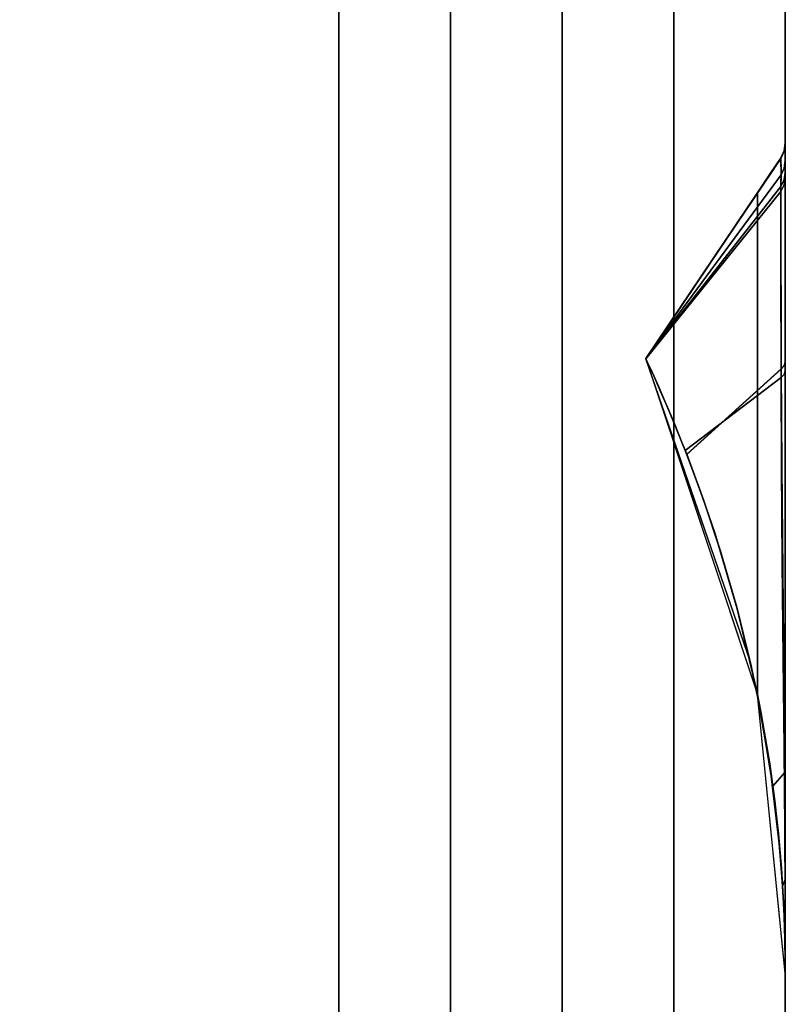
# Model space of a CAD drawing. Header units: centimetres. Extents: x -18 to 18, y -18 to 18.
# Tile 37 of 45: x 15.3 to 18, y 2.2 to 5.7. Entities that reach past the tile are written whole.
import ezdxf

# ---------------------------------------------------------------- set-up
doc = ezdxf.new("R2010")
doc.units = ezdxf.units.CM
doc.layers.get('0').update_dxf_attribs({"true_color": 0x5890e1})

msp = doc.modelspace()

# ---------------------------------------------------------------- linework, layer by layer
at = {"color": 183, "true_color": 0x8c58e1}
for points in [[(17.6, 17.6, 0), (17.6, -17.6, 0), (-17.6, -17.6, 0), (-17.6, 17.6, 0)], [(-17.6, 17.6, 0), (-17.6, -17.6, 0), (17.6, -17.6, 0), (17.6, 17.6, 0)], [(18, 17.6, 0), (18, -17.6, 0), (17.9923, -17.6, 0), (17.9695, -17.6, 0), (17.9325, -17.6, 0), (17.8828, -17.6, 0), (17.8222, -17.6, 0), (17.7531, -17.6, 0), (17.6781, -17.6, 0), (17.6, -17.6, 0), (17.6, 17.6, 0), (17.6781, 17.6, 0), (17.7531, 17.6, 0), (17.8222, 17.6, 0), (17.8828, 17.6, 0), (17.9325, 17.6, 0), (17.9695, 17.6, 0), (17.9923, 17.6, 0)], [(17.9923, -17.6, 0), (18, -17.6, 0), (18, 17.6, 0), (17.9923, 17.6, 0), (17.9695, 17.6, 0), (17.9325, 17.6, 0), (17.8828, 17.6, 0), (17.8222, 17.6, 0), (17.7531, 17.6, 0), (17.6781, 17.6, 0), (17.6, 17.6, 0), (17.6, -17.6, 0), (17.6781, -17.6, 0), (17.7531, -17.6, 0), (17.8222, -17.6, 0), (17.8828, -17.6, 0), (17.9325, -17.6, 0), (17.9695, -17.6, 0)], [(18, -17.6, 0), (18, 17.6, 0), (18, 17.6, 0), (18, -17.6, 0)], [(-16.4, 16.4, 0), (16.4, 16.4, 0), (16.4, -16.4, 0), (-16.4, -16.4, 0)], [(16.8, 16.4, 0), (16.8, -16.4, 0), (16.7923, -16.4, 0), (16.7695, -16.4, 0), (16.7325, -16.4, 0), (16.6828, -16.4, 0), (16.6222, -16.4, 0), (16.5531, -16.4, 0), (16.4781, -16.4, 0), (16.4, -16.4, 0), (16.4, 16.4, 0), (16.4781, 16.4, 0), (16.5531, 16.4, 0), (16.6222, 16.4, 0), (16.6828, 16.4, 0), (16.7325, 16.4, 0), (16.7695, 16.4, 0), (16.7923, 16.4, 0)], [(16.8077, 16.4, 0), (16.8305, 16.4, 0), (16.8674, 16.4, 0), (16.9172, 16.4, 0), (16.9778, 16.4, 0), (17.047, 16.4, 0), (17.122, 16.4, 0), (17.2, 16.4, 0), (17.2, -16.4, 0), (17.1227, -16.4, 0), (17.047, -16.4, 0), (16.9772, -16.4, 0), (16.9172, -16.4, 0), (16.8679, -16.4, 0), (16.8305, -16.4, 0), (16.8076, -16.4, 0), (16.8, -16.4, 0), (16.8, 16.4, 0)], [(17.9986, 2.424, 0), (18.0001, 2.3001, 0), (18, 5.2763, 0), (17.9958, 5.2477, 0), (17.983, 5.2206, 0), (17.9673, 5.1973, 0), (17.947, 5.1672, 0), (17.9239, 5.1328, 0), (17.9, 5.0974, 0), (17.9, 3.2995, 0), (17.9122, 3.2373, 0), (17.9236, 3.175, 0), (17.944, 3.0502, 0), (17.9613, 2.9252, 0), (17.9753, 2.8002, 0), (17.9862, 2.6749, 0), (17.9939, 2.5495, 0)], [(17.9986, 2.424, 0), (18.0001, 2.3001, 0), (18, 5.2763, 0), (17.9958, 5.2477, 0), (17.983, 5.2206, 0), (17.9673, 5.1973, 0), (17.947, 5.1672, 0), (17.9239, 5.1328, 0), (17.9, 5.0974, 0), (17.9, 3.2995, 0), (17.9122, 3.2373, 0), (17.9236, 3.175, 0), (17.944, 3.0502, 0), (17.9613, 2.9252, 0), (17.9753, 2.8002, 0), (17.9862, 2.6749, 0), (17.9939, 2.5495, 0)], [(17.9986, 2.424, 0), (18.0001, 2.3001, 0), (18, 5.2763, 0), (17.9958, 5.2477, 0), (17.983, 5.2206, 0), (17.9673, 5.1973, 0), (17.947, 5.1672, 0), (17.9239, 5.1328, 0), (17.9, 5.0974, 0), (17.9, 3.2995, 0), (17.9122, 3.2373, 0), (17.9236, 3.175, 0), (17.944, 3.0502, 0), (17.9613, 2.9252, 0), (17.9753, 2.8002, 0), (17.9862, 2.6749, 0), (17.9939, 2.5495, 0)], [(17.9986, 2.424, 0), (18.0001, 2.3001, 0), (18, 5.2763, 0), (17.9958, 5.2477, 0), (17.983, 5.2206, 0), (17.9673, 5.1973, 0), (17.947, 5.1672, 0), (17.9239, 5.1328, 0), (17.9, 5.0974, 0), (17.9, 3.2995, 0), (17.9122, 3.2373, 0), (17.9236, 3.175, 0), (17.944, 3.0502, 0), (17.9613, 2.9252, 0), (17.9753, 2.8002, 0), (17.9862, 2.6749, 0), (17.9939, 2.5495, 0)], [(17.9986, 2.4237, 0), (18.0001, 2.2999, 0), (18, 5.276, 0), (17.9958, 5.2474, 0), (17.983, 5.2203, 0), (17.9673, 5.197, 0), (17.947, 5.1669, 0), (17.9239, 5.1326, 0), (17.9, 5.0971, 0), (17.9, 3.2992, 0), (17.9122, 3.237, 0), (17.9236, 3.1747, 0), (17.944, 3.0499, 0), (17.9613, 2.9249, 0), (17.9753, 2.7999, 0), (17.9862, 2.6747, 0), (17.9939, 2.5493, 0)], [(17.9985, 2.4249, 0), (18, 2.2994, 0), (18, 5.2759, 0), (17.9957, 5.2467, 0), (17.983, 5.22, 0), (17.9644, 5.1924, 0), (17.9438, 5.1619, 0), (17.9221, 5.1296, 0), (17.9, 5.0968, 0), (17.9, 3.2985, 0), (17.9122, 3.2364, 0), (17.9236, 3.1742, 0), (17.944, 3.0496, 0), (17.9612, 2.9249, 0), (17.9752, 2.8002, 0), (17.9861, 2.6754, 0), (17.9938, 2.5503, 0)], [(17.9957, 5.2472, 0), (17.983, 5.2206, 0), (17.983, 5.2206, 0), (17.9958, 5.2477, 0), (18, 5.2762, 0), (18, 5.2765, 0), (18, 5.2764, 0)], [(17.9957, 5.2472, 0), (17.983, 5.2206, 0), (17.983, 5.2206, 0), (17.9958, 5.2477, 0), (18, 5.2762, 0), (18, 5.2765, 0), (18, 5.2764, 0)], [(17.9957, 5.2472, 0), (17.983, 5.2206, 0), (17.983, 5.2206, 0), (17.9958, 5.2477, 0), (18, 5.2762, 0), (18, 5.2765, 0), (18, 5.2764, 0)], [(17.9957, 5.2472, 0), (17.983, 5.2206, 0), (17.983, 5.2206, 0), (17.9958, 5.2477, 0), (18, 5.2762, 0), (18, 5.2765, 0), (18, 5.2764, 0)], [(18, 5.2764, 0), (18, 5.2755, 0), (17.9958, 5.2468, 0), (17.9835, 5.2205, 0), (17.983, 5.2206, 0), (17.9957, 5.2472, 0)], [(18, 5.2764, 0), (18, 5.2755, 0), (17.9958, 5.2468, 0), (17.9835, 5.2205, 0), (17.983, 5.2206, 0), (17.9957, 5.2472, 0)], [(18, 5.2764, 0), (18, 5.2755, 0), (17.9958, 5.2468, 0), (17.9835, 5.2205, 0), (17.983, 5.2206, 0), (17.9957, 5.2472, 0)], [(18, 5.2764, 0), (18, 5.2755, 0), (17.9958, 5.2468, 0), (17.9835, 5.2205, 0), (17.983, 5.2206, 0), (17.9957, 5.2472, 0)], [(17.9957, 5.2469, 0), (17.983, 5.2203, 0), (17.983, 5.2203, 0), (17.9958, 5.2474, 0), (18, 5.2759, 0), (18, 5.2762, 0), (18, 5.2761, 0)], [(18, 5.2761, 0), (18, 5.2753, 0), (17.9958, 5.2465, 0), (17.9835, 5.2202, 0), (17.983, 5.2203, 0), (17.9957, 5.2469, 0)], [(17.9957, 5.2468, 0), (17.983, 5.2201, 0), (17.983, 5.22, 0), (17.9957, 5.2467, 0), (18, 5.2759, 0), (18, 5.276, 0)], [(17.9961, 5.1258, 0), (17.9846, 5.1023, 0), (17.985, 5.1931, 0), (17.983, 5.2201, 0), (17.9957, 5.2468, 0), (18, 5.276, 0), (18, 5.2447, 0), (18, 5.1514, 0)], [(17.9958, 5.2468, 0), (18, 5.2755, 0), (18, 5.2127, 0), (17.9961, 5.1862, 0), (17.9848, 5.1618, 0), (17.9835, 5.2205, 0)], [(17.9958, 5.2468, 0), (18, 5.2755, 0), (18, 5.2127, 0), (17.9961, 5.1862, 0), (17.9848, 5.1618, 0), (17.9835, 5.2205, 0)], [(17.9958, 5.2468, 0), (18, 5.2755, 0), (18, 5.2127, 0), (17.9961, 5.1862, 0), (17.9848, 5.1618, 0), (17.9835, 5.2205, 0)], [(17.9958, 5.2468, 0), (18, 5.2755, 0), (18, 5.2127, 0), (17.9961, 5.1862, 0), (17.9848, 5.1618, 0), (17.9835, 5.2205, 0)], [(17.9958, 5.2465, 0), (18, 5.2753, 0), (18, 5.2124, 0), (17.9961, 5.1859, 0), (17.9848, 5.1615, 0), (17.9835, 5.2202, 0)], [(18, 5.2764, 0), (18, 5.2765, 0), (18, 2.3001, 0), (18, 2.3001, 0), (18, 2.3001, 0), (18, 2.3001, 0), (18, 2.322, 0), (18, 2.3216, 0), (18, 2.3378, 0), (18, 2.4487, 0), (18, 2.6274, 0), (18, 3.006, 0), (18, 3.3579, 0), (18, 3.7402, 0), (18, 4.1266, 0), (18, 4.4905, 0), (18, 4.7088, 0), (18, 4.8988, 0), (18, 5.0542, 0), (18, 5.1705, 0), (18, 5.2127, 0), (18, 5.2755, 0)], [(18, 5.2764, 0), (18, 5.2765, 0), (18, 2.3001, 0), (18, 2.3001, 0), (18, 2.3001, 0), (18, 2.3001, 0), (18, 2.322, 0), (18, 2.3216, 0), (18, 2.3378, 0), (18, 2.4487, 0), (18, 2.6274, 0), (18, 3.006, 0), (18, 3.3579, 0), (18, 3.7402, 0), (18, 4.1266, 0), (18, 4.4905, 0), (18, 4.7088, 0), (18, 4.8988, 0), (18, 5.0542, 0), (18, 5.1705, 0), (18, 5.2127, 0), (18, 5.2755, 0)], [(18, 5.2764, 0), (18, 5.2765, 0), (18, 2.3001, 0), (18, 2.3001, 0), (18, 2.3001, 0), (18, 2.3001, 0), (18, 2.322, 0), (18, 2.3216, 0), (18, 2.3378, 0), (18, 2.4487, 0), (18, 2.6274, 0), (18, 3.006, 0), (18, 3.3579, 0), (18, 3.7402, 0), (18, 4.1266, 0), (18, 4.4905, 0), (18, 4.7088, 0), (18, 4.8988, 0), (18, 5.0542, 0), (18, 5.1705, 0), (18, 5.2127, 0), (18, 5.2755, 0)], [(18, 5.2764, 0), (18, 5.2765, 0), (18, 2.3001, 0), (18, 2.3001, 0), (18, 2.3001, 0), (18, 2.3001, 0), (18, 2.322, 0), (18, 2.3216, 0), (18, 2.3378, 0), (18, 2.4487, 0), (18, 2.6274, 0), (18, 3.006, 0), (18, 3.3579, 0), (18, 3.7402, 0), (18, 4.1266, 0), (18, 4.4905, 0), (18, 4.7088, 0), (18, 4.8988, 0), (18, 5.0542, 0), (18, 5.1705, 0), (18, 5.2127, 0), (18, 5.2755, 0)], [(18, 5.2761, 0), (18, 5.2762, 0), (18, 2.2999, 0), (18, 2.2999, 0), (18, 2.2999, 0), (18, 2.2999, 0), (18, 2.3217, 0), (18, 2.3215, 0), (18, 2.3311, 0), (18, 2.4419, 0), (18, 2.6272, 0), (18, 3.0057, 0), (18, 3.3576, 0), (18, 3.7399, 0), (18, 4.1263, 0), (18, 4.4902, 0), (18, 4.7085, 0), (18, 4.8985, 0), (18, 5.054, 0), (18, 5.1702, 0), (18, 5.2124, 0), (18, 5.2753, 0)], [(18, 5.2759, 0), (18, 2.2994, 0), (18, 2.2994, 0), (18, 2.3002, 0), (18, 2.3002, 0), (18, 2.3005, 0), (18, 2.3167, 0), (18, 2.3157, 0), (18, 2.4033, 0), (18, 2.5687, 0), (18, 2.802, 0), (18, 3.0911, 0), (18, 3.4209, 0), (18, 3.7725, 0), (18, 4.1253, 0), (18, 4.4592, 0), (18, 4.87, 0), (18, 5.0292, 0), (18, 5.1514, 0), (18, 5.1514, 0), (18, 5.2447, 0), (18, 5.276, 0)], [(17.4999, 4.5033, 0), (17.4999, 4.5033, 0), (17.9, 5.0974, 0), (17.947, 5.1672, 0), (17.9673, 5.1973, 0), (17.983, 5.2206, 0), (17.983, 5.2206, 0)], [(17.983, 5.2206, 0), (17.9835, 5.2205, 0), (17.4999, 4.5033, 0), (17.4999, 4.5033, 0)], [(17.4999, 4.5033, 0), (17.4999, 4.5033, 0), (17.9, 5.0974, 0), (17.947, 5.1672, 0), (17.9673, 5.1973, 0), (17.983, 5.2206, 0), (17.983, 5.2206, 0)], [(17.983, 5.2206, 0), (17.9835, 5.2205, 0), (17.4999, 4.5033, 0), (17.4999, 4.5033, 0)], [(17.4999, 4.5033, 0), (17.4999, 4.5033, 0), (17.9, 5.0974, 0), (17.947, 5.1672, 0), (17.9673, 5.1973, 0), (17.983, 5.2206, 0), (17.983, 5.2206, 0)], [(17.983, 5.2206, 0), (17.9835, 5.2205, 0), (17.4999, 4.5033, 0), (17.4999, 4.5033, 0)], [(17.4999, 4.5033, 0), (17.4999, 4.5033, 0), (17.9, 5.0974, 0), (17.947, 5.1672, 0), (17.9673, 5.1973, 0), (17.983, 5.2206, 0), (17.983, 5.2206, 0)], [(17.983, 5.2206, 0), (17.9835, 5.2205, 0), (17.4999, 4.5033, 0), (17.4999, 4.5033, 0)], [(17.9835, 5.2205, 0), (17.9848, 5.1618, 0), (17.4999, 4.5033, 0), (17.4999, 4.5033, 0)], [(17.9835, 5.2205, 0), (17.9848, 5.1618, 0), (17.4999, 4.5033, 0), (17.4999, 4.5033, 0)], [(17.9835, 5.2205, 0), (17.9848, 5.1618, 0), (17.4999, 4.5033, 0), (17.4999, 4.5033, 0)], [(17.9835, 5.2205, 0), (17.9848, 5.1618, 0), (17.4999, 4.5033, 0), (17.4999, 4.5033, 0)], [(17.4999, 4.503, 0), (17.4999, 4.503, 0), (17.9, 5.0971, 0), (17.947, 5.1669, 0), (17.9673, 5.197, 0), (17.983, 5.2203, 0), (17.983, 5.2203, 0)], [(17.983, 5.2203, 0), (17.9835, 5.2202, 0), (17.4999, 4.503, 0), (17.4999, 4.503, 0)], [(17.9835, 5.2202, 0), (17.9848, 5.1615, 0), (17.4999, 4.503, 0), (17.4999, 4.503, 0)], [(17.4999, 4.5025, 0), (17.4999, 4.5025, 0), (17.9, 5.0968, 0), (17.9438, 5.1619, 0), (17.9644, 5.1924, 0), (17.983, 5.22, 0), (17.983, 5.2201, 0)], [(17.9846, 5.1023, 0), (17.4999, 4.5025, 0), (17.4999, 4.5025, 0), (17.4999, 4.5025, 0), (17.983, 5.2201, 0), (17.985, 5.1931, 0)], [(18, 5.2127, 0), (18, 5.1705, 0), (17.996, 5.1445, 0), (17.9844, 5.1205, 0), (17.9848, 5.1618, 0), (17.9961, 5.1862, 0)], [(18, 5.2127, 0), (18, 5.1705, 0), (17.996, 5.1445, 0), (17.9844, 5.1205, 0), (17.9848, 5.1618, 0), (17.9961, 5.1862, 0)], [(18, 5.2127, 0), (18, 5.1705, 0), (17.996, 5.1445, 0), (17.9844, 5.1205, 0), (17.9848, 5.1618, 0), (17.9961, 5.1862, 0)], [(18, 5.2127, 0), (18, 5.1705, 0), (17.996, 5.1445, 0), (17.9844, 5.1205, 0), (17.9848, 5.1618, 0), (17.9961, 5.1862, 0)], [(18, 5.2124, 0), (18, 5.1702, 0), (17.996, 5.1442, 0), (17.9844, 5.1202, 0), (17.9848, 5.1615, 0), (17.9961, 5.1859, 0)], [(17.5003, 4.5025, 0), (17.4999, 4.5033, 0), (17.4999, 4.5033, 0), (17.9848, 5.1618, 0), (17.9844, 5.1205, 0)], [(17.5003, 4.5025, 0), (17.4999, 4.5033, 0), (17.4999, 4.5033, 0), (17.9848, 5.1618, 0), (17.9844, 5.1205, 0)], [(17.5003, 4.5025, 0), (17.4999, 4.5033, 0), (17.4999, 4.5033, 0), (17.9848, 5.1618, 0), (17.9844, 5.1205, 0)], [(17.5003, 4.5025, 0), (17.4999, 4.5033, 0), (17.4999, 4.5033, 0), (17.9848, 5.1618, 0), (17.9844, 5.1205, 0)], [(17.5003, 4.5022, 0), (17.4999, 4.503, 0), (17.4999, 4.503, 0), (17.9848, 5.1615, 0), (17.9844, 5.1202, 0)], [(18, 4.7088, 0), (18, 4.4905, 0), (17.9964, 4.4778, 0), (17.9858, 4.4661, 0), (17.9841, 4.8582, 0), (17.984, 5.0079, 0), (17.9844, 5.1205, 0), (17.996, 5.1445, 0), (18, 5.1705, 0), (18, 5.0542, 0), (18, 4.8988, 0)], [(17.984, 5.0079, 0), (17.9844, 5.1205, 0), (17.996, 5.1445, 0), (18, 5.1705, 0), (18, 5.0542, 0), (18, 4.8988, 0), (18, 4.7088, 0), (18, 4.4905, 0), (17.9964, 4.4778, 0), (17.9858, 4.4661, 0), (17.9841, 4.8582, 0)], [(17.984, 5.0079, 0), (17.9844, 5.1205, 0), (17.996, 5.1445, 0), (18, 5.1705, 0), (18, 5.0542, 0), (18, 4.8988, 0), (18, 4.7088, 0), (18, 4.4905, 0), (17.9964, 4.4778, 0), (17.9858, 4.4661, 0), (17.9841, 4.8582, 0)], [(18, 4.7088, 0), (18, 4.4905, 0), (17.9964, 4.4778, 0), (17.9858, 4.4661, 0), (17.9841, 4.8582, 0), (17.984, 5.0079, 0), (17.9844, 5.1205, 0), (17.996, 5.1445, 0), (18, 5.1705, 0), (18, 5.0542, 0), (18, 4.8988, 0)], [(18, 4.7085, 0), (18, 4.4902, 0), (17.9964, 4.4776, 0), (17.9858, 4.4658, 0), (17.9841, 4.858, 0), (17.984, 5.0076, 0), (17.9844, 5.1202, 0), (17.996, 5.1442, 0), (18, 5.1702, 0), (18, 5.054, 0), (18, 4.8985, 0)], [(17.6465, 4.1601, 0), (17.6306, 4.2004, 0), (17.6012, 4.2732, 0), (17.5723, 4.3423, 0), (17.5455, 4.404, 0), (17.5228, 4.4546, 0), (17.5064, 4.4897, 0), (17.5003, 4.5025, 0), (17.9844, 5.1205, 0), (17.984, 5.0079, 0), (17.9841, 4.8582, 0), (17.9847, 4.6758, 0), (17.9858, 4.4661, 0)], [(17.6465, 4.1601, 0), (17.6306, 4.2004, 0), (17.6012, 4.2732, 0), (17.5723, 4.3423, 0), (17.5455, 4.404, 0), (17.5228, 4.4546, 0), (17.5064, 4.4897, 0), (17.5003, 4.5025, 0), (17.9844, 5.1205, 0), (17.984, 5.0079, 0), (17.9841, 4.8582, 0), (17.9847, 4.6758, 0), (17.9858, 4.4661, 0)], [(17.6465, 4.1601, 0), (17.6306, 4.2004, 0), (17.6012, 4.2732, 0), (17.5723, 4.3423, 0), (17.5455, 4.404, 0), (17.5228, 4.4546, 0), (17.5064, 4.4897, 0), (17.5003, 4.5025, 0), (17.9844, 5.1205, 0), (17.984, 5.0079, 0), (17.9841, 4.8582, 0), (17.9847, 4.6758, 0), (17.9858, 4.4661, 0)], [(17.6465, 4.1601, 0), (17.6306, 4.2004, 0), (17.6012, 4.2732, 0), (17.5723, 4.3423, 0), (17.5455, 4.404, 0), (17.5228, 4.4546, 0), (17.5064, 4.4897, 0), (17.5003, 4.5025, 0), (17.9844, 5.1205, 0), (17.984, 5.0079, 0), (17.9841, 4.8582, 0), (17.9847, 4.6758, 0), (17.9858, 4.4661, 0)], [(17.6465, 4.1598, 0), (17.6306, 4.2002, 0), (17.6012, 4.2729, 0), (17.5723, 4.342, 0), (17.5455, 4.4037, 0), (17.5228, 4.4543, 0), (17.5064, 4.4894, 0), (17.5003, 4.5022, 0), (17.9844, 5.1202, 0), (17.984, 5.0076, 0), (17.9841, 4.858, 0), (17.9847, 4.6755, 0), (17.9858, 4.4658, 0)], [(17.9961, 4.4466, 0), (17.9848, 4.4351, 0), (17.9836, 4.83, 0), (17.9846, 5.1023, 0), (17.9961, 5.1258, 0), (18, 5.1514, 0), (18, 5.0292, 0), (18, 4.87, 0), (18, 4.4592, 0)], [(17.6101, 4.2507, 0), (17.5861, 4.3088, 0), (17.581, 4.3208, 0), (17.5532, 4.3855, 0), (17.5285, 4.4411, 0), (17.5089, 4.4834, 0), (17.4999, 4.5025, 0), (17.9846, 5.1023, 0), (17.9838, 4.9836, 0), (17.9836, 4.83, 0), (17.984, 4.6453, 0), (17.9848, 4.4351, 0), (17.641, 4.1733, 0)], [(17.9, 5.0974, 0), (17.4999, 4.5033, 0), (17.9, 3.2995, 0)], [(17.9, 5.0974, 0), (17.4999, 4.5033, 0), (17.9, 3.2995, 0)], [(17.9, 5.0974, 0), (17.4999, 4.5033, 0), (17.9, 3.2995, 0)], [(17.9, 5.0974, 0), (17.4999, 4.5033, 0), (17.9, 3.2995, 0)], [(17.9, 5.0971, 0), (17.4999, 4.503, 0), (17.9, 3.2992, 0)], [(17.9, 5.0968, 0), (17.4999, 4.5025, 0), (17.9, 3.2985, 0)], [(18, 2.3005, 0), (18, 2.3001, 0), (18, 2.3001, 0), (18.0001, 2.3001, 0), (17.9, 3.2995, 0), (17.8751, 3.4157, 0), (17.4999, 4.5033, 0), (17.4999, 4.5033, 0), (17.4999, 4.5033, 0), (17.4999, 4.5033, 0), (17.4999, 4.5033, 0), (17.5003, 4.5025, 0), (17.5064, 4.4897, 0), (17.5228, 4.4546, 0), (17.5455, 4.404, 0), (17.5723, 4.3423, 0), (17.6012, 4.2732, 0), (17.6306, 4.2004, 0), (17.6465, 4.1601, 0), (17.7067, 3.9973, 0), (17.768, 3.8128, 0), (17.8264, 3.612, 0), (17.8782, 3.4017, 0), (17.9116, 3.2401, 0), (17.9553, 2.9704, 0), (17.9621, 2.9183, 0), (17.9792, 2.7592, 0), (17.9904, 2.6129, 0), (17.9947, 2.5341, 0), (17.9974, 2.465, 0), (17.999, 2.403, 0), (17.9998, 2.3517, 0), (18, 2.3158, 0), (18, 2.3033, 0)], [(18, 2.3005, 0), (18, 2.3001, 0), (18, 2.3001, 0), (18.0001, 2.3001, 0), (17.9, 3.2995, 0), (17.8751, 3.4157, 0), (17.4999, 4.5033, 0), (17.4999, 4.5033, 0), (17.4999, 4.5033, 0), (17.4999, 4.5033, 0), (17.4999, 4.5033, 0), (17.5003, 4.5025, 0), (17.5064, 4.4897, 0), (17.5228, 4.4546, 0), (17.5455, 4.404, 0), (17.5723, 4.3423, 0), (17.6012, 4.2732, 0), (17.6306, 4.2004, 0), (17.6465, 4.1601, 0), (17.7067, 3.9973, 0), (17.768, 3.8128, 0), (17.8264, 3.612, 0), (17.8782, 3.4017, 0), (17.9116, 3.2401, 0), (17.9397, 3.0779, 0), (17.9553, 2.9704, 0), (17.962, 2.9183, 0), (17.9792, 2.7592, 0), (17.9904, 2.6129, 0), (17.9947, 2.5341, 0), (17.9974, 2.465, 0), (17.999, 2.403, 0), (17.9998, 2.3517, 0), (18, 2.3158, 0), (18, 2.3033, 0)], [(18, 2.3005, 0), (18, 2.3001, 0), (18, 2.3001, 0), (18.0001, 2.3001, 0), (17.9, 3.2995, 0), (17.8751, 3.4157, 0), (17.4999, 4.5033, 0), (17.4999, 4.5033, 0), (17.4999, 4.5033, 0), (17.4999, 4.5033, 0), (17.4999, 4.5033, 0), (17.5003, 4.5025, 0), (17.5064, 4.4897, 0), (17.5228, 4.4546, 0), (17.5455, 4.404, 0), (17.5723, 4.3423, 0), (17.6012, 4.2732, 0), (17.6306, 4.2004, 0), (17.6465, 4.1601, 0), (17.7067, 3.9973, 0), (17.768, 3.8128, 0), (17.8264, 3.612, 0), (17.8782, 3.4017, 0), (17.9116, 3.2401, 0), (17.9397, 3.0779, 0), (17.9553, 2.9704, 0), (17.962, 2.9183, 0), (17.9792, 2.7592, 0), (17.9904, 2.6129, 0), (17.9947, 2.5341, 0), (17.9974, 2.465, 0), (17.999, 2.403, 0), (17.9998, 2.3517, 0), (18, 2.3158, 0), (18, 2.3033, 0)], [(18, 2.3005, 0), (18, 2.3001, 0), (18, 2.3001, 0), (18.0001, 2.3001, 0), (17.9, 3.2995, 0), (17.8751, 3.4157, 0), (17.4999, 4.5033, 0), (17.4999, 4.5033, 0), (17.4999, 4.5033, 0), (17.4999, 4.5033, 0), (17.4999, 4.5033, 0), (17.5003, 4.5025, 0), (17.5064, 4.4897, 0), (17.5228, 4.4546, 0), (17.5455, 4.404, 0), (17.5723, 4.3423, 0), (17.6012, 4.2732, 0), (17.6306, 4.2004, 0), (17.6465, 4.1601, 0), (17.7067, 3.9973, 0), (17.768, 3.8128, 0), (17.8264, 3.612, 0), (17.8782, 3.4017, 0), (17.9116, 3.2401, 0), (17.9397, 3.0779, 0), (17.9553, 2.9704, 0), (17.962, 2.9183, 0), (17.9792, 2.7592, 0), (17.9904, 2.6129, 0), (17.9947, 2.5341, 0), (17.9974, 2.465, 0), (17.999, 2.403, 0), (17.9998, 2.3517, 0), (18, 2.3158, 0), (18, 2.3033, 0)], [(18, 2.3002, 0), (18, 2.2999, 0), (18, 2.2999, 0), (18.0001, 2.2999, 0), (17.9, 3.2992, 0), (17.8751, 3.4155, 0), (17.4999, 4.503, 0), (17.4999, 4.503, 0), (17.4999, 4.503, 0), (17.4999, 4.503, 0), (17.4999, 4.503, 0), (17.5003, 4.5022, 0), (17.5064, 4.4894, 0), (17.5228, 4.4543, 0), (17.5455, 4.4037, 0), (17.5723, 4.342, 0), (17.6012, 4.2729, 0), (17.6306, 4.2002, 0), (17.6465, 4.1598, 0), (17.7067, 3.997, 0), (17.768, 3.8126, 0), (17.8264, 3.6117, 0), (17.8782, 3.4015, 0), (17.9116, 3.2398, 0), (17.9553, 2.9701, 0), (17.9621, 2.918, 0), (17.9792, 2.7589, 0), (17.9904, 2.6126, 0), (17.9947, 2.5338, 0), (17.9974, 2.4647, 0), (17.999, 2.4027, 0), (17.9998, 2.3514, 0), (18, 2.3155, 0), (18, 2.3031, 0)], [(17.581, 4.3208, 0), (17.6101, 4.2507, 0), (17.641, 4.1733, 0), (17.6936, 4.0333, 0), (17.7469, 3.8781, 0), (17.8277, 3.606, 0), (17.8965, 3.3153, 0), (17.9473, 3.027, 0), (17.9785, 2.765, 0), (17.9901, 2.6165, 0), (17.997, 2.4734, 0), (17.9988, 2.4084, 0), (17.9997, 2.3538, 0), (18, 2.3146, 0), (18, 2.3002, 0), (18, 2.2994, 0), (18, 2.2994, 0), (17.9, 3.2985, 0), (17.875, 3.415, 0), (17.4999, 4.5025, 0), (17.4999, 4.5025, 0), (17.4999, 4.5025, 0), (17.5089, 4.4834, 0), (17.5285, 4.4411, 0), (17.5532, 4.3855, 0)], [(17.9964, 4.4778, 0), (18, 4.4905, 0), (18, 4.1266, 0), (18, 3.7402, 0), (18, 3.3579, 0), (18, 3.006, 0), (17.9973, 3.0183, 0), (17.9945, 3.3675, 0), (17.9912, 3.7415, 0), (17.9881, 4.1158, 0), (17.9858, 4.4661, 0)], [(17.9964, 4.4778, 0), (18, 4.4905, 0), (18, 4.1266, 0), (18, 3.7402, 0), (18, 3.3579, 0), (18, 3.006, 0), (17.9973, 3.0183, 0), (17.9945, 3.3675, 0), (17.9912, 3.7415, 0), (17.9881, 4.1158, 0), (17.9858, 4.4661, 0)], [(17.9964, 4.4778, 0), (18, 4.4905, 0), (18, 4.1266, 0), (18, 3.7402, 0), (18, 3.3579, 0), (18, 3.006, 0), (17.9973, 3.0183, 0), (17.9945, 3.3675, 0), (17.9912, 3.7415, 0), (17.9881, 4.1158, 0), (17.9858, 4.4661, 0)], [(17.9964, 4.4778, 0), (18, 4.4905, 0), (18, 4.1266, 0), (18, 3.7402, 0), (18, 3.3579, 0), (18, 3.006, 0), (17.9973, 3.0183, 0), (17.9945, 3.3675, 0), (17.9912, 3.7415, 0), (17.9881, 4.1158, 0), (17.9858, 4.4661, 0)], [(17.9964, 4.4776, 0), (18, 4.4902, 0), (18, 4.1263, 0), (18, 3.7399, 0), (18, 3.3576, 0), (18, 3.0057, 0), (17.9973, 3.018, 0), (17.9945, 3.3672, 0), (17.9912, 3.7413, 0), (17.9881, 4.1156, 0), (17.9858, 4.4658, 0)], [(17.9116, 3.2401, 0), (17.9115, 3.2401, 0), (17.8782, 3.4017, 0), (17.8782, 3.4017, 0), (17.8264, 3.612, 0), (17.768, 3.8128, 0), (17.7067, 3.9973, 0), (17.6465, 4.1601, 0), (17.9858, 4.4661, 0), (17.9881, 4.1158, 0), (17.9912, 3.7415, 0), (17.9945, 3.3675, 0), (17.9973, 3.0183, 0), (17.9553, 2.9704, 0)], [(17.9116, 3.2401, 0), (17.9115, 3.2401, 0), (17.8782, 3.4017, 0), (17.8782, 3.4017, 0), (17.8264, 3.612, 0), (17.768, 3.8128, 0), (17.7067, 3.9973, 0), (17.6465, 4.1601, 0), (17.9858, 4.4661, 0), (17.9881, 4.1158, 0), (17.9912, 3.7415, 0), (17.9945, 3.3675, 0), (17.9973, 3.0183, 0), (17.9553, 2.9704, 0), (17.9397, 3.0779, 0)], [(17.9116, 3.2401, 0), (17.9115, 3.2401, 0), (17.8782, 3.4017, 0), (17.8782, 3.4017, 0), (17.8264, 3.612, 0), (17.768, 3.8128, 0), (17.7067, 3.9973, 0), (17.6465, 4.1601, 0), (17.9858, 4.4661, 0), (17.9881, 4.1158, 0), (17.9912, 3.7415, 0), (17.9945, 3.3675, 0), (17.9973, 3.0183, 0), (17.9553, 2.9704, 0), (17.9397, 3.0779, 0)], [(17.9116, 3.2401, 0), (17.9115, 3.2401, 0), (17.8782, 3.4017, 0), (17.8782, 3.4017, 0), (17.8264, 3.612, 0), (17.768, 3.8128, 0), (17.7067, 3.9973, 0), (17.6465, 4.1601, 0), (17.9858, 4.4661, 0), (17.9881, 4.1158, 0), (17.9912, 3.7415, 0), (17.9945, 3.3675, 0), (17.9973, 3.0183, 0), (17.9553, 2.9704, 0), (17.9397, 3.0779, 0)], [(17.9116, 3.2398, 0), (17.9115, 3.2398, 0), (17.8782, 3.4015, 0), (17.8782, 3.4015, 0), (17.8264, 3.6117, 0), (17.768, 3.8126, 0), (17.7067, 3.997, 0), (17.6465, 4.1598, 0), (17.9858, 4.4658, 0), (17.9881, 4.1156, 0), (17.9912, 3.7413, 0), (17.9945, 3.3672, 0), (17.9973, 3.018, 0), (17.9553, 2.9701, 0)], [(17.9961, 4.4466, 0), (18, 4.4592, 0), (18, 4.1253, 0), (18, 3.7725, 0), (18, 3.4209, 0), (18, 3.0911, 0), (18, 2.802, 0), (18, 2.5687, 0), (18, 2.4033, 0), (18, 2.3157, 0), (18, 2.3167, 0), (17.9999, 2.408, 0), (17.9993, 2.5784, 0), (17.9978, 2.8159, 0), (17.9954, 3.1053, 0), (17.9924, 3.4304, 0), (17.9893, 3.7729, 0), (17.9866, 4.1139, 0), (17.9848, 4.4351, 0)], [(18, 2.3167, 0), (18, 2.3005, 0), (18, 2.3005, 0), (18, 2.3002, 0), (18, 2.3146, 0), (17.9997, 2.3538, 0), (17.9988, 2.4084, 0), (17.997, 2.4734, 0), (17.9967, 2.4849, 0), (17.9901, 2.6165, 0), (17.9784, 2.7649, 0), (17.9473, 3.027, 0), (17.8965, 3.3153, 0), (17.8277, 3.606, 0), (17.7469, 3.8781, 0), (17.6935, 4.0333, 0), (17.641, 4.1733, 0), (17.9848, 4.4351, 0), (17.9866, 4.1139, 0), (17.9893, 3.7729, 0), (17.9924, 3.4304, 0), (17.9954, 3.1053, 0), (17.9978, 2.8159, 0), (17.9993, 2.5784, 0), (17.9999, 2.408, 0)], [(17.9995, 2.6358, 0), (17.9904, 2.6129, 0), (17.9792, 2.7592, 0), (17.962, 2.9183, 0), (17.9621, 2.9182, 0), (17.9553, 2.9704, 0), (17.9973, 3.0183, 0), (17.9986, 2.8132, 0)], [(17.9995, 2.6358, 0), (17.9904, 2.6129, 0), (17.9792, 2.7592, 0), (17.962, 2.9183, 0), (17.9553, 2.9704, 0), (17.9973, 3.0183, 0), (17.9986, 2.8132, 0)], [(17.9995, 2.6358, 0), (17.9904, 2.6129, 0), (17.9792, 2.7592, 0), (17.962, 2.9183, 0), (17.9553, 2.9704, 0), (17.9973, 3.0183, 0), (17.9986, 2.8132, 0)], [(17.9995, 2.6358, 0), (17.9904, 2.6129, 0), (17.9792, 2.7592, 0), (17.962, 2.9183, 0), (17.9553, 2.9704, 0), (17.9973, 3.0183, 0), (17.9986, 2.8132, 0)], [(17.9995, 2.6355, 0), (17.9904, 2.6126, 0), (17.9792, 2.7589, 0), (17.962, 2.918, 0), (17.9621, 2.9179, 0), (17.9553, 2.9701, 0), (17.9973, 3.018, 0), (17.9986, 2.813, 0)], [(18, 3.006, 0), (18, 2.6274, 0), (17.9995, 2.6358, 0), (17.9973, 3.0183, 0)], [(18, 3.006, 0), (18, 2.6274, 0), (17.9995, 2.6358, 0), (17.9973, 3.0183, 0)], [(18, 3.006, 0), (18, 2.6274, 0), (17.9995, 2.6358, 0), (17.9973, 3.0183, 0)], [(18, 3.006, 0), (18, 2.6274, 0), (17.9995, 2.6358, 0), (17.9973, 3.0183, 0)], [(18, 3.0057, 0), (18, 2.6272, 0), (17.9995, 2.6355, 0), (17.9973, 3.018, 0)], [(17.9947, 2.5341, 0), (17.9904, 2.6129, 0), (17.9995, 2.6358, 0), (17.9998, 2.5251, 0), (18, 2.4349, 0), (18, 2.3668, 0), (18, 2.322, 0), (18, 2.3001, 0), (18, 2.3001, 0), (18, 2.3005, 0), (18, 2.3033, 0), (18, 2.3158, 0), (17.9998, 2.3517, 0), (17.999, 2.403, 0), (17.9974, 2.465, 0)], [(17.9947, 2.5341, 0), (17.9904, 2.6129, 0), (17.9995, 2.6358, 0), (17.9998, 2.5251, 0), (18, 2.4349, 0), (18, 2.3668, 0), (18, 2.322, 0), (18, 2.3001, 0), (18, 2.3001, 0), (18, 2.3005, 0), (18, 2.3033, 0), (18, 2.3158, 0), (17.9998, 2.3517, 0), (17.999, 2.403, 0), (17.9974, 2.465, 0)], [(17.9947, 2.5341, 0), (17.9904, 2.6129, 0), (17.9995, 2.6358, 0), (17.9998, 2.5251, 0), (18, 2.4349, 0), (18, 2.3668, 0), (18, 2.322, 0), (18, 2.3001, 0), (18, 2.3001, 0), (18, 2.3005, 0), (18, 2.3033, 0), (18, 2.3158, 0), (17.9998, 2.3517, 0), (17.999, 2.403, 0), (17.9974, 2.465, 0)], [(17.9947, 2.5341, 0), (17.9904, 2.6129, 0), (17.9995, 2.6358, 0), (17.9998, 2.5251, 0), (18, 2.4349, 0), (18, 2.3668, 0), (18, 2.322, 0), (18, 2.3001, 0), (18, 2.3001, 0), (18, 2.3005, 0), (18, 2.3033, 0), (18, 2.3158, 0), (17.9998, 2.3517, 0), (17.999, 2.403, 0), (17.9974, 2.465, 0)], [(17.9947, 2.5338, 0), (17.9904, 2.6126, 0), (17.9995, 2.6355, 0), (17.9998, 2.5248, 0), (18, 2.4346, 0), (18, 2.3665, 0), (18, 2.3217, 0), (18, 2.2999, 0), (18, 2.2999, 0), (18, 2.3002, 0), (18, 2.3031, 0), (18, 2.3155, 0), (17.9998, 2.3514, 0), (17.999, 2.4027, 0), (17.9974, 2.4647, 0)], [(18, 2.322, 0), (18, 2.322, 0), (18, 2.3221, 0), (18, 2.3221, 0), (18, 2.367, 0), (18, 2.4352, 0), (17.9995, 2.6358, 0), (18, 2.6274, 0), (18, 2.4487, 0), (18, 2.3378, 0)], [(18, 2.322, 0), (18, 2.322, 0), (18, 2.3221, 0), (18, 2.3221, 0), (18, 2.367, 0), (18, 2.4352, 0), (17.9995, 2.6358, 0), (18, 2.6274, 0), (18, 2.4487, 0), (18, 2.3378, 0)], [(18, 2.322, 0), (18, 2.322, 0), (18, 2.3221, 0), (18, 2.3221, 0), (18, 2.367, 0), (18, 2.4352, 0), (17.9995, 2.6358, 0), (18, 2.6274, 0), (18, 2.4487, 0), (18, 2.3378, 0)], [(18, 2.322, 0), (18, 2.322, 0), (18, 2.3221, 0), (18, 2.3221, 0), (18, 2.367, 0), (18, 2.4352, 0), (17.9995, 2.6358, 0), (18, 2.6274, 0), (18, 2.4487, 0), (18, 2.3378, 0)]]:
    msp.add_polyline3d(points, close=True, dxfattribs=at)
msp.add_polyline3d([(-16.4, -17.2, 0), (16.4, -17.2, 0), (16.5561, -17.1846, 0), (16.7725, -17.108, 0), (16.9657, -16.9657, 0), (17.108, -16.7725, 0), (17.1847, -16.5561, 0), (17.2, -16.4, 0), (17.2, 16.4, 0), (17.1656, 16.6322, 0), (17.0652, 16.8445, 0), (16.9395, 16.9907, 0), (16.7771, 17.1055, 0), (16.5915, 17.1768, 0), (16.4, 17.2, 0), (-16.4, 17.2, 0)], dxfattribs=at)

doc.saveas('drawing.dxf')
